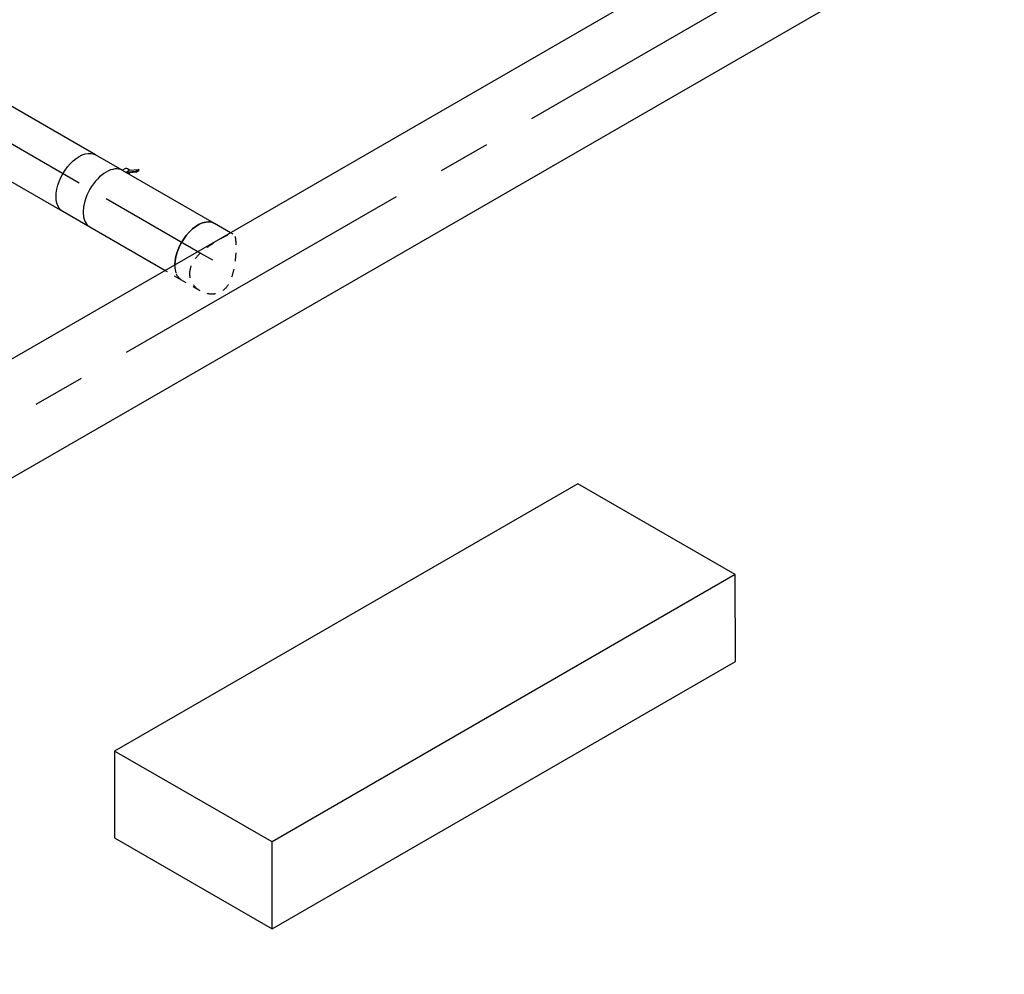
# Model space of a CAD drawing. Extents: x -132501 to 411300, y -42818 to 427495.
# Tile 174 of 256: x 21989 to 24995, y 167876 to 170792. Entities that reach past the tile are written whole.
import ezdxf
from ezdxf.enums import TextEntityAlignment as Align

# ---------------------------------------------------------------- set-up
doc = ezdxf.new("R2010")
doc.units = 0
doc.header["$LTSCALE"] = 50
doc.linetypes.add('CENTER2', pattern=[28.575, 19.05, -3.175, 3.175, -3.175])
doc.linetypes.add('STREEPJES', pattern=[0.1, 0.05, -0.05])
doc.layers.get('0').update_dxf_attribs({"linetype": 'CONTINUOUS'})
for name, color, linetype in [('WL570---_TOEVOER', 3, 'CONTINUOUS'), ('WL570---_TOEVOER_HL', 8, 'CONTINUOUS'), ('WL5911--_D', 2, 'CONTINUOUS'), ('WM570---_TOEVOER_PR', 1, 'CONTINUOUS')]:
    doc.layers.add(name, color=color, linetype=linetype)
doc.styles.add('BURO-018', font='ARIAL.TTF', dxfattribs={"height": 63})
doc.styles.add('BURO-025', font='ARIAL.TTF', dxfattribs={"height": 125})

# ---------------------------------------------------------------- blocks, each defined once
blk = doc.blocks.new('*U1000')
at = {"color": 0, "ltscale": 10}
for p, q in [((0, 157.5, -2900), (5861.2, 157.5, -2900)), ((0, -157.5, -2900), (5861.2, -157.5, -2900))]:
    blk.add_line(p, q, dxfattribs=at)
at = {"layer": 'WL570---_TOEVOER_HL', "linetype": 'CENTER2'}
blk.add_line((0, 0, -2900), (5861.2, 0, -2900), dxfattribs=at)
at = {"layer": 'WM570---_TOEVOER_PR', "color": 1, "style": 'BURO-018'}
blk.add_attdef('POSNR', text='', height=90, dxfattribs=at).set_placement((0, 0), align=Align.MIDDLE)
blk = doc.blocks.new('*U1127')
at = {"color": 2, "ltscale": 10}
for p, q in [((-889, 355.3, -1888.8), (-1021.6, 125.5, -1888.8)), ((744, 355.3, -1888.8), (-889, 355.3, -1888.8)), ((-611.4, -125.5, -1888.8), (-889, 355.3, -1888.8)), ((1021.6, -125.5, -1888.8), (744, 355.3, -1888.8)), ((-1021.6, 125.5, -1888.8), (-744, -355.3, -1888.8)), ((-744, -355.3, -1888.8), (-611.4, -125.5, -1888.8)), ((1021.6, -125.5, -1888.8), (-611.4, -125.5, -1888.8)), ((889, -355.3, -1888.8), (1021.6, -125.5, -1888.8)), ((-744, -355.3, -1888.8), (889, -355.3, -1888.8))]:
    blk.add_line(p, q, dxfattribs=at)
at = {"layer": 'WL5911--_D', "color": 2, "style": 'BURO-025'}
blk.add_attdef('POSNR', text='', height=125, dxfattribs=at).set_placement((0, 0), align=Align.MIDDLE)
blk = doc.blocks.new('*U1429')
at = {"color": 8, "linetype": 'STREEPJES', "ltscale": 10}
for p, q in [((-13.7, 100, -482.1), (52.3, 100, -482.1)), ((-13.7, -100, -482.1), (-4.5, -100, -482.1))]:
    blk.add_line(p, q, dxfattribs=at)
at = {"color": 0, "ltscale": 10}
blk.add_line((-4.5, -100, -482.1), (52.3, -100, -482.1), dxfattribs=at)
at = {"color": 8, "linetype": 'STREEPJES', "ltscale": 10, "extrusion": (-3.5231e-18, 6.20647e-17, -1)}
blk.add_ellipse((52.3, 0, -482.1), major_axis=(0, 100), ratio=0.57735, start_param=0, end_param=0.796785, dxfattribs=at)
at = {"color": 0, "ltscale": 10, "extrusion": (-3.5231e-18, 6.20647e-17, -1)}
blk.add_ellipse((52.3, 0, -482.1), major_axis=(0, 100), ratio=0.57735, start_param=0.796785, end_param=3.141593, dxfattribs=at)
at = {"color": 8, "linetype": 'STREEPJES', "ltscale": 10}
blk.add_spline([(40.8, 70.7, -482.1), (23.7, 89.1, -482.1), (-0.3, 98.8, -482.1), (-27.3, 98.8, -482.1), (-52.3, 89.1, -482.1), (-70.1, 70.7, -482.1), (-77.5, 45.4, -482.1), (-75.3, 15.6, -482.1), (-66.3, -15.6, -482.1), (-53.9, -45.4, -482.1), (-40.8, -70.7, -482.1), (-28.7, -89.1, -482.1), (-18.3, -98.8, -482.1), (-9.2, -98.8, -482.1), (0.1, -89.1, -482.1), (11.6, -70.7, -482.1), (25.3, -45.4, -482.1), (38.8, -15.6, -482.1), (47.7, 15.6, -482.1), (48.9, 45.4, -482.1), (40.8, 70.7, -482.1)], degree=3, dxfattribs=at)
at = {"layer": 'WL570---_TOEVOER_HL', "linetype": 'CENTER2'}
blk.add_line((0, 0, -482.1), (52.3, 0, -482.1), dxfattribs=at)
at = {"layer": 'WM570---_TOEVOER_PR', "color": 1, "style": 'BURO-018'}
blk.add_attdef('POSNR', text='', height=90, dxfattribs=at).set_placement((0, 0), align=Align.MIDDLE)
blk = doc.blocks.new('*U1432')
at = {"color": 8, "linetype": 'STREEPJES', "ltscale": 10}
blk.add_line((0, 100, -445.1), (58.7, 100, -445.1), dxfattribs=at)
at = {"color": 0, "ltscale": 10}
for p, q in [((58.7, 100, -445.1), (323.6, 100, -445.1)), ((0, -100, -445.1), (323.6, -100, -445.1))]:
    blk.add_line(p, q, dxfattribs=at)
at = {"color": 8, "linetype": 'STREEPJES', "ltscale": 10}
blk.add_ellipse((0, 0, -445.1), major_axis=(0, 100), ratio=0.57735, start_param=5.486401, end_param=6.283185, dxfattribs=at)
at = {"color": 0, "ltscale": 10}
blk.add_ellipse((0, 0, -445.1), major_axis=(0, 100), ratio=0.57735, start_param=3.141593, end_param=5.486401, dxfattribs=at)
at = {"layer": 'WL570---_TOEVOER_HL', "linetype": 'CENTER2'}
blk.add_line((0, 0, -445.1), (323.6, 0, -445.1), dxfattribs=at)
at = {"layer": 'WM570---_TOEVOER_PR', "color": 1, "style": 'BURO-018'}
blk.add_attdef('POSNR', text='', height=90, dxfattribs=at).set_placement((0, 0), align=Align.MIDDLE)
blk = doc.blocks.new('*U1433')
at = {"color": 2, "ltscale": 10}
for p, q in [((-47.5, 100, -182.7), (47.5, 100, -182.7)), ((-86.3, -116.2, -182.7), (-91.8, -125.6, -182.7)), ((-64.8, -110.5, -182.7), (-89.2, -127.7, -182.7)), ((-89.2, -127.7, -182.7), (-83.8, -118.2, -182.7)), ((-86.3, -116.2, -182.7), (-63.3, -100, -182.7)), ((-83.8, -118.2, -182.7), (-86.3, -116.2, -182.7)), ((-59.3, -101, -182.7), (-83.8, -118.2, -182.7)), ((-68.9, -100, -182.7), (-69.6, -101.2, -182.7)), ((-59.3, -101, -182.7), (-64.8, -110.5, -182.7)), ((-60.6, -100, -182.7), (-59.3, -101, -182.7)), ((-58.8, -100.7, -182.7), (-59.3, -101, -182.7)), ((-46.5, -100, -182.7), (-52.8, -110.9, -182.7)), ((-47.5, -100, -182.7), (-46.5, -100, -182.7)), ((-46.5, -100, -182.7), (47.5, -100, -182.7)), ((-91.8, -125.6, -182.7), (-89.2, -127.7, -182.7))]:
    blk.add_line(p, q, dxfattribs=at)
blk.add_ellipse((-47.5, 0, -182.7), major_axis=(0, 100), ratio=0.57735, start_param=3.141593, end_param=6.283185, dxfattribs=at)
at = {"color": 2, "ltscale": 10, "extrusion": (8.97074e-17, -4.43555e-17, -1)}
for centre, major_axis, start_param, end_param in [((47.5, 0, -182.7), (0, 100), 0, 3.141593), ((-61.2, -106.1, -182.7), (8.4, -4.85), 2.573491, 3.141593), ((-61.2, -106.1, -182.7), (8.4, -4.85), 0, 1.659918)]:
    blk.add_ellipse(centre, major_axis=major_axis, ratio=0.57735, start_param=start_param, end_param=end_param, dxfattribs=at)
at = {"layer": 'WL570---_TOEVOER', "color": 1, "style": 'BURO-018'}
blk.add_attdef('I', text='', height=90, dxfattribs=at).set_placement((0, 0), align=Align.MIDDLE)
at = {"layer": 'WM570---_TOEVOER_PR', "color": 1, "style": 'BURO-018'}
blk.add_attdef('POSNR', text='', height=90, dxfattribs=at).set_placement((0, 0), align=Align.MIDDLE)
blk = doc.blocks.new('*U1434')
at = {"color": 0, "ltscale": 10}
for p, q in [((0, 100, -149.1), (1609.6, 100, -149.1)), ((0, -100, -149.1), (1609.6, -100, -149.1))]:
    blk.add_line(p, q, dxfattribs=at)
at = {"color": 0, "ltscale": 10, "extrusion": (-1.64045e-17, -7.35699e-17, -1)}
blk.add_ellipse((1609.6, 0, -149.1), major_axis=(0, 100), ratio=0.57735, start_param=0, end_param=3.141593, dxfattribs=at)
at = {"layer": 'WL570---_TOEVOER_HL', "linetype": 'CENTER2'}
blk.add_line((0, 0, -149.1), (1609.6, 0, -149.1), dxfattribs=at)
at = {"layer": 'WM570---_TOEVOER_PR', "color": 1, "style": 'BURO-018'}
blk.add_attdef('POSNR', text='', height=90, dxfattribs=at).set_placement((0, 0), align=Align.MIDDLE)

msp = doc.modelspace()

# ---------------------------------------------------------------- block references
at = {"layer": 'WL570---_TOEVOER'}
for name, p, rotation in [('*U1000', (19839.9868, 168347.3543, 2900), 29.99999999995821), ('*U1434', (22170.6513, 170292.5169, 149.1246), 150.0000000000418), ('*U1433', (22211.8049, 170268.7569, 182.7264), 150.0000000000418), ('*U1432', (22533.1844, 170083.2083, 445.1317), 150.0000000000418), ('*U1429', (22578.51, 170057.0396, 482.1399), 150.0000000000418)]:
    msp.add_blockref(name, p, dxfattribs=dict(at, rotation=rotation))
at = {"layer": 'WL5911--_D', "rotation": 29.99999999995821}
msp.add_blockref('*U1127', (23226.0833, 168694.9273, 1888.8423), dxfattribs=at)

doc.saveas('drawing.dxf')
